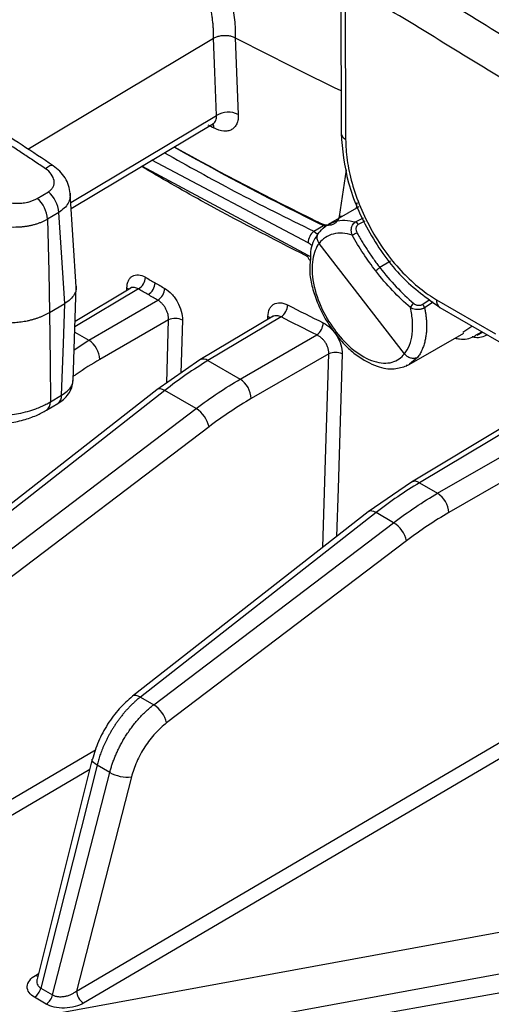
# Model space of a CAD drawing. Header units: millimetres. Extents: x 5 to 597, y 5 to 415.
# Tile 6 of 138: x 63.64 to 68.42, y 291.06 to 301.03. Entities that reach past the tile are written whole.
import ezdxf

# ---------------------------------------------------------------- set-up
doc = ezdxf.new("R2010")
doc.units = ezdxf.units.MM

msp = doc.modelspace()

# ---------------------------------------------------------------- linework, layer by layer
at = {"color": 7, "linetype": 'Continuous', "lineweight": 25}
for p, q in [((66.8932, 301.4607), (66.8973, 299.8798)), ((66.9402, 301.4004), (66.9442, 299.8195)), ((63.7252, 299.7193), (65.6057, 300.8428)), ((64.1635, 299.1195), (65.604, 299.9801)), ((66.8813, 299.0376), (66.9535, 299.511)), ((63.82, 299.2207), (63.9334, 299.2884)), ((64.2152, 298.3258), (64.1536, 299.2714)), ((67.077, 299.1358), (66.768, 298.9574)), ((67.0585, 299.1794), (67.0493, 299.1198)), ((64.0379, 299.0782), (63.9245, 299.0104)), ((66.9073, 299.0378), (66.8813, 299.0376)), ((66.7402, 298.9358), (66.6596, 298.9838)), ((67.5404, 297.6464), (66.6749, 298.7654)), ((64.1826, 297.3745), (64.2152, 298.3236)), ((64.7683, 298.3128), (64.2032, 297.9751)), ((63.945, 298.0643), (64.098, 298.1557)), ((64.3406, 297.7846), (65.0416, 298.1893)), ((67.8656, 298.1946), (68.463, 297.8497)), ((66.2112, 298.0284), (65.4679, 297.5842)), ((67.8987, 298.1167), (68.4961, 297.7719)), ((65.1499, 297.9905), (64.4537, 297.5886)), ((66.2902, 298.0199), (65.549, 297.5769)), ((68.1318, 297.8667), (68.2226, 297.9278)), ((65.875, 297.3887), (66.6521, 297.8373)), ((67.5879, 297.5371), (68.142, 297.857)), ((68.2757, 297.8368), (68.3339, 297.8655)), ((68.2914, 297.8451), (68.2757, 297.8368)), ((66.7734, 297.6461), (65.9881, 297.1928)), ((65.4679, 297.5842), (65.0305, 297.2828)), ((65.549, 297.5769), (65.875, 297.3887)), ((65.0306, 297.2828), (59.5286, 292.978)), ((65.1106, 297.2749), (59.6085, 292.9701)), ((65.4292, 297.0909), (65.1106, 297.2749)), ((63.9138, 297.0745), (64.0272, 297.1422)), ((63.9527, 297.1603), (64.0661, 297.228)), ((59.8302, 292.8421), (65.4292, 297.0909)), ((65.56, 296.907), (59.961, 292.6581)), ((68.5835, 296.9289), (67.6104, 296.3473)), ((68.6627, 296.9205), (67.6915, 296.3401)), ((67.8761, 296.2335), (68.8976, 296.8232)), ((69.0361, 296.6419), (67.9893, 296.0376)), ((67.6104, 296.3473), (67.1731, 296.0459)), ((67.6915, 296.3401), (67.8761, 296.2335)), ((67.1732, 296.046), (64.7841, 294.1768)), ((67.2531, 296.038), (64.864, 294.1689)), ((67.4303, 295.9357), (67.2531, 296.038)), ((64.9992, 294.0908), (67.4303, 295.9357)), ((67.5611, 295.7518), (65.13, 293.9069)), ((64.864, 294.1689), (64.9992, 294.0908)), ((64.2165, 291.1909), (68.7483, 293.8523)), ((68.8196, 293.7302), (64.2878, 291.0688)), ((64.3774, 293.5389), (63.8169, 291.313)), ((64.4256, 293.4806), (63.8565, 291.2207)), ((64.5546, 293.4061), (64.4256, 293.4806)), ((63.9754, 291.1521), (64.5546, 293.4061)), ((64.7737, 293.3595), (64.2165, 291.1909)), ((60.4857, 290.3188), (70.561, 292.1641)), ((70.6495, 291.7552), (60.5742, 289.9099)), ((64.5512, 290.4735), (70.6366, 291.5519)), ((63.8565, 291.2207), (63.9754, 291.1521)), ((63.9098, 291.0591), (63.7909, 291.1278))]:
    msp.add_line(p, q, dxfattribs=at)
at = {"color": 8, "linetype": 'Continuous', "lineweight": 25}
for p, q in [((64.1596, 299.1797), (65.6359, 300.0618)), ((64.8816, 299.5485), (66.5596, 298.6445)), ((66.5638, 298.7704), (64.9814, 299.6081)), ((67.0445, 298.9826), (67.1242, 299.0246)), ((66.6214, 298.8884), (66.7203, 298.9455)), ((67.1384, 298.9911), (67.0711, 298.9554)), ((66.6214, 298.8884), (66.6596, 298.8575)), ((67.3995, 298.5842), (67.2908, 298.5194)), ((64.8449, 298.3029), (64.2013, 297.9182)), ((64.7265, 298.2878), (64.7272, 298.3126)), ((67.7209, 298.1465), (67.7985, 298.1979)), ((67.8321, 298.1707), (67.744, 298.1118)), ((65.1307, 297.3518), (65.1499, 297.9905)), ((65.2897, 297.9878), (65.2736, 297.4503)), ((66.1555, 297.9951), (66.1564, 298.0252)), ((64.1995, 297.8661), (64.3406, 297.7846)), ((68.3274, 297.8692), (68.2914, 297.8451)), ((64.1933, 297.6862), (64.3406, 297.7846)), ((67.671, 297.6093), (67.5906, 297.5403)), ((59.212, 290.5823), (64.4107, 293.6354)), ((64.3517, 293.4367), (59.2834, 290.4602)), ((63.8008, 291.3499), (63.8307, 291.3681))]:
    msp.add_line(p, q, dxfattribs=at)
at = {"color": 7, "linetype": 'Continuous', "lineweight": 25, "flags": 128}
for points in [[(65.6359, 300.0618), (65.619, 300.4991), (65.6057, 300.8428)], [(65.8263, 300.8482), (65.8432, 300.4126), (65.8565, 300.0703)], [(64.098, 298.1557), (64.0643, 298.6723), (64.0379, 299.0782)], [(63.9245, 299.0104), (63.9359, 298.4806), (63.945, 298.0643)], [(64.0661, 297.228), (64.0839, 297.7475), (64.098, 298.1557)], [(63.945, 298.0643), (63.9493, 297.5581), (63.9527, 297.1603)]]:
    msp.add_lwpolyline(points, dxfattribs=at)
at = {"color": 8, "linetype": 'Continuous', "lineweight": 25, "flags": 128}
for points in [[(63.9801, 299.5519), (63.9768, 299.5537), (63.9632, 299.5553), (63.9459, 299.5501), (63.9256, 299.5386), (63.903, 299.521)], [(64.7446, 298.2987), (64.7393, 298.3039), (64.7272, 298.3126)], [(66.1784, 298.0088), (66.1699, 298.0166), (66.1564, 298.0252)], [(66.8487, 297.8667), (66.8431, 297.8583), (66.8404, 297.8519), (66.8407, 297.8476), (66.8409, 297.8472)], [(66.7144, 295.687), (66.7411, 296.5751), (66.7734, 297.6461)], [(66.908, 297.6461), (66.867, 296.283), (66.8523, 295.7949)], [(65.1106, 297.2749), (65.0887, 297.2852), (65.0683, 297.2906), (65.0504, 297.2909), (65.0354, 297.286), (65.0306, 297.2828)], [(67.2531, 296.038), (67.2312, 296.0483), (67.2109, 296.0537), (67.1929, 296.054), (67.1779, 296.0491), (67.1732, 296.046)], [(64.864, 294.1689), (64.8422, 294.1792), (64.8218, 294.1846), (64.8038, 294.1848), (64.7889, 294.18), (64.7841, 294.1767)], [(64.4256, 293.4806), (64.4057, 293.4936), (64.3906, 293.5068), (64.3808, 293.5197), (64.3769, 293.5319), (64.3774, 293.5389)], [(63.8008, 291.3499), (63.8147, 291.3436), (63.824, 291.3412)]]:
    msp.add_lwpolyline(points, dxfattribs=at)
at = {"color": 7, "linetype": 'Continuous', "lineweight": 25}
for centre, radius, start, end in [((80.7803, 329.4193), 32.248, 242.3727, 244.49805), ((65.754, 299.865), 0.2295, 63.48075, 120.97407), ((80.0606, 326.8515), 30.5508, 241.64026, 241.77085), ((80.3083, 326.6538), 30.8607, 240.69821, 243.91807), ((80.2998, 326.8138), 30.993, 240.8602, 243.88942), ((63.7191, 299.0509), 0.3199, 4.89182, 47.95578), ((63.6058, 298.9832), 0.3199, 4.89182, 47.95578), ((67.022, 298.9339), 0.0537, 23.60761, 65.13344), ((66.7314, 298.7616), 0.1679, 130.96704, 176.99059), ((66.1722, 300.431), 1.792, 297.91822, 299.63275), ((66.6081, 298.6363), 0.0492, 170.40561, 234.77412), ((67.3792, 298.3704), 0.1733, 120.68236, 138.52774), ((64.7616, 298.4325), 0.1541, 302.74829, 356.08354), ((64.8588, 298.3757), 0.1547, 303.00939, 356.12451), ((64.9565, 298.3191), 0.1553, 303.27122, 356.16541), ((66.1931, 298.151), 0.1631, 306.51883, 356.65717), ((67.6778, 298.0887), 0.0815, 122.80752, 161.7171), ((67.6785, 298.0933), 0.0681, 15.80471, 51.43752), ((65.217, 297.8463), 0.1591, 62.8077, 114.97253), ((66.5514, 297.9688), 0.1656, 307.46235, 356.7943), ((64.2044, 297.5753), 0.2497, 3.05988, 56.94012), ((66.8407, 297.5005), 0.1604, 65.1743, 114.82871), ((65.7388, 297.1794), 0.2497, 3.05988, 56.94012), ((65.273, 296.8414), 0.2944, 12.87427, 57.96228), ((67.7399, 296.0242), 0.2497, 3.05988, 56.94012), ((67.2741, 295.6862), 0.2944, 12.87427, 57.96228), ((64.843, 293.8413), 0.2944, 12.87427, 57.96228), ((64.7382, 293.7305), 0.3727, 240.48937, 275.46809), ((63.7039, 291.2588), 0.1572, 303.56373, 345.98605), ((63.8229, 291.1901), 0.1572, 303.56373, 345.98605), ((64.3735, 291.2007), 0.1573, 183.58042, 237.00069)]:
    msp.add_arc(centre, radius, start, end, dxfattribs=at)
at = {"color": 8, "linetype": 'Continuous', "lineweight": 25}
for centre, radius, start, end in [((65.5167, 299.9321), 0.0934, 1.34473, 28.66627), ((66.9685, 299.8869), 0.0716, 185.64603, 250.13669), ((67.9436, 298.1817), 0.079, 170.64294, 235.39887), ((65.5026, 297.5151), 0.0773, 53.11385, 116.65968), ((63.8563, 297.1522), 0.0967, 306.36509, 4.77487), ((63.9696, 297.22), 0.0968, 306.52497, 4.76197), ((67.6451, 296.2782), 0.0773, 53.11385, 116.65968)]:
    msp.add_arc(centre, radius, start, end, dxfattribs=at)
at = {"color": 7, "linetype": 'Continuous', "lineweight": 25}
for points, knots in [([(65.231, 303.9445), (65.291, 303.9099), (65.413, 303.8398), (65.6007, 303.7337), (65.7956, 303.625), (65.998, 303.5139), (66.208, 303.4005), (66.4256, 303.2848), (66.651, 303.1669), (67.0336, 302.9705), (67.6872, 302.6465), (68.6176, 302.2168), (69.5887, 301.806), (70.3472, 301.51), (70.8847, 301.3118), (71.2829, 301.1705), (71.6667, 301.0396), (72.0353, 300.9182), (72.2773, 300.8423), (72.3953, 300.8053)], [0, 0, 0, 0, 0.028336, 0.057566, 0.087689, 0.118704, 0.150608, 0.1834, 0.217077, 0.251638, 0.353375, 0.502618, 0.646251, 0.752289, 0.806491, 0.858356, 0.90789, 0.955101, 1, 1, 1, 1]), ([(72.28, 300.4826), (72.2066, 300.5054), (72.0575, 300.552), (71.831, 300.624), (71.598, 300.6993), (71.3586, 300.778), (71.1129, 300.8603), (70.8611, 300.9462), (70.6032, 301.0358), (70.2805, 301.1502), (69.8759, 301.2977), (69.461, 301.4545), (68.9832, 301.641), (68.3293, 301.9063), (67.5206, 302.2582), (66.8067, 302.5943), (66.309, 302.8416), (65.9547, 303.0239), (65.6197, 303.2023), (65.3032, 303.3761), (65.1007, 303.4919), (65.0018, 303.5485)], [0, 0, 0, 0, 0.027624, 0.056191, 0.085702, 0.116156, 0.147555, 0.179899, 0.213189, 0.247425, 0.305525, 0.371974, 0.412011, 0.496984, 0.637251, 0.748084, 0.80267, 0.855156, 0.905541, 0.953822, 1, 1, 1, 1]), ([(63.903, 299.521), (63.8649, 299.5465), (63.7888, 299.5975), (63.6753, 299.6729), (63.5624, 299.7475), (63.4502, 299.8212), (63.3387, 299.8939), (63.2279, 299.9656), (63.1179, 300.0365), (63.0087, 300.1064), (62.9002, 300.1754), (62.7925, 300.2434), (62.5215, 300.4135), (62.0945, 300.6757), (61.5285, 301.0094), (60.9871, 301.3147), (60.5876, 301.5287), (60.313, 301.6699), (60.1522, 301.7509), (59.9938, 301.8289), (59.8381, 301.9035), (59.6847, 301.9752), (59.5852, 302.02), (59.5354, 302.0424)], [0, 0, 0, 0, 0.023119, 0.046164, 0.069136, 0.092037, 0.114866, 0.137627, 0.160319, 0.182943, 0.205502, 0.227995, 0.250424, 0.376134, 0.501157, 0.625352, 0.750241, 0.791301, 0.832579, 0.874081, 0.915814, 0.957785, 1, 1, 1, 1]), ([(63.9802, 299.5519), (63.77, 299.6909), (63.3824, 299.9472), (62.8616, 300.2776), (62.4436, 300.5362), (62.116, 300.7339), (61.7925, 300.9254), (61.4013, 301.1514), (60.8894, 301.4355), (60.2782, 301.7573), (59.8762, 301.9448), (59.656, 302.0475)], [0, 0, 0, 0, 0.129204, 0.238217, 0.327633, 0.39763, 0.45292, 0.543496, 0.664479, 0.81614, 1, 1, 1, 1]), ([(65.6057, 300.8428), (65.6058, 300.8573), (65.606, 300.8863), (65.6044, 300.9308), (65.6014, 300.976), (65.5969, 301.0218), (65.5908, 301.0682), (65.5832, 301.1152), (65.5741, 301.1626), (65.5636, 301.2104), (65.5515, 301.2585), (65.5379, 301.3069), (65.5229, 301.3554), (65.5065, 301.4041), (65.4887, 301.4528), (65.4757, 301.4851), (65.4691, 301.5013)], [0, 0, 0, 0, 0.070749, 0.141602, 0.212558, 0.283618, 0.354783, 0.426052, 0.497425, 0.568904, 0.640488, 0.712178, 0.783974, 0.855876, 0.927884, 1, 1, 1, 1]), ([(65.7335, 301.4138), (65.7386, 301.3975), (65.7489, 301.365), (65.7626, 301.3164), (65.7751, 301.268), (65.7863, 301.2198), (65.7961, 301.1718), (65.8074, 301.1082), (65.8181, 301.0297), (65.8257, 300.9373), (65.8261, 300.8779), (65.8263, 300.8482)], [0, 0, 0, 0, 0.0834204, 0.1666579, 0.2498167, 0.3330012, 0.4163158, 0.4998644, 0.6666208, 0.8330542, 1, 1, 1, 1]), ([(65.6057, 300.8428), (65.6102, 300.8454), (65.6194, 300.8508), (65.6354, 300.8576), (65.6531, 300.8634), (65.6724, 300.8678), (65.6928, 300.8708), (65.714, 300.8722), (65.7353, 300.8719), (65.7562, 300.87), (65.7761, 300.8665), (65.7946, 300.8615), (65.8115, 300.8555), (65.8214, 300.8506), (65.8263, 300.8482)], [0, 0, 0, 0, 0.076231, 0.155694, 0.237993, 0.322616, 0.408941, 0.496265, 0.583831, 0.670868, 0.756634, 0.84045, 0.92173, 1, 1, 1, 1]), ([(65.8565, 300.0703), (65.8572, 300.0523), (65.8562, 300.0354), (65.8511, 300.0039), (65.8469, 299.9892), (65.8353, 299.9629), (65.8281, 299.9514), (65.8107, 299.9316), (65.8004, 299.9233), (65.7778, 299.9107), (65.7653, 299.9063), (65.7381, 299.9013), (65.7234, 299.9008), (65.6778, 299.9051), (65.6443, 299.916), (65.6101, 299.9343)], [0, 0, 0, 0, 0.125, 0.125, 0.25, 0.25, 0.375, 0.375, 0.5, 0.5, 0.625, 0.625, 0.75, 0.75, 1, 1, 1, 1]), ([(66.8973, 299.8799), (66.9125, 299.7145), (66.943, 299.3833), (67.173, 298.8606), (67.5023, 298.3985), (67.7666, 298.2107), (67.8987, 298.1167)], [0, 0, 0, 0, 0.249405, 0.499255, 0.749522, 1, 1, 1, 1]), ([(66.9442, 299.8195), (66.9444, 299.7539), (66.9494, 299.6834), (66.9707, 299.5346), (66.987, 299.4563), (67.0318, 299.2957), (67.0603, 299.2134), (67.1287, 299.0494), (67.1687, 298.9678), (67.258, 298.8103), (67.3073, 298.7344), (67.4122, 298.5928), (67.4676, 298.5271), (67.581, 298.4088), (67.6389, 298.3561), (67.7537, 298.2649), (67.8106, 298.2264), (67.8656, 298.1946)], [0, 0, 0, 0, 0.125, 0.125, 0.25, 0.25, 0.375, 0.375, 0.5, 0.5, 0.625, 0.625, 0.75, 0.75, 0.875, 0.875, 1, 1, 1, 1]), ([(64.1536, 299.2715), (64.1497, 299.2984), (64.142, 299.3516), (64.1038, 299.4285), (64.0504, 299.4984), (64.0034, 299.5342), (63.9802, 299.5519)], [0, 0, 0, 0, 0.258172, 0.510249, 0.75795, 1, 1, 1, 1]), ([(66.561, 298.6296), (66.1955, 298.8163), (65.6157, 299.1126), (65.0745, 299.4277), (64.8744, 299.5442)], [0, 0, 0, 0, 0.630336, 1, 1, 1, 1]), ([(63.9334, 299.2884), (63.944, 299.2948), (63.9532, 299.3021), (63.9688, 299.3186), (63.9752, 299.3279), (63.9894, 299.357), (63.9924, 299.379), (63.9857, 299.423), (63.976, 299.4453), (63.9464, 299.4864), (63.9267, 299.5051), (63.903, 299.521)], [0, 0, 0, 0, 0.125, 0.125, 0.25, 0.25, 0.5, 0.5, 0.75, 0.75, 1, 1, 1, 1]), ([(63.3641, 299.2326), (63.3715, 299.229), (63.3863, 299.2219), (63.4092, 299.2124), (63.4325, 299.2038), (63.4561, 299.1961), (63.4922, 299.1859), (63.5412, 299.1759), (63.6027, 299.1702), (63.6629, 299.1716), (63.7141, 299.1795), (63.756, 299.1911), (63.7898, 299.204), (63.8099, 299.2151), (63.82, 299.2207)], [0, 0, 0, 0, 0.050532, 0.100707, 0.150693, 0.200659, 0.250776, 0.376335, 0.50064, 0.625944, 0.750305, 0.833837, 0.916728, 1, 1, 1, 1]), ([(66.6596, 298.9838), (66.666, 298.9803), (66.6788, 298.9734), (66.6978, 298.9652), (66.7164, 298.9587), (66.7408, 298.9525), (66.7701, 298.9491), (66.8022, 298.9528), (66.8303, 298.9636), (66.8509, 298.9798), (66.8652, 298.9981), (66.8751, 299.0163), (66.8792, 299.0305), (66.8813, 299.0376)], [0, 0, 0, 0, 0.06335, 0.12575, 0.18765, 0.24951, 0.375067, 0.49896, 0.624755, 0.748977, 0.833689, 0.916987, 1, 1, 1, 1]), ([(63.9245, 299.0104), (63.9162, 299.0057), (63.8994, 298.9962), (63.8722, 298.9833), (63.8434, 298.9715), (63.8129, 298.9609), (63.7809, 298.9515), (63.7475, 298.9436), (63.7128, 298.9371), (63.677, 298.9322), (63.6404, 298.9289), (63.5871, 298.9265), (63.5135, 298.9287), (63.4364, 298.9389), (63.3692, 298.9533), (63.3101, 298.9695), (63.2687, 298.9852), (63.2461, 298.9938)], [0, 0, 0, 0, 0.047134, 0.095077, 0.143773, 0.193159, 0.243163, 0.293709, 0.344712, 0.396086, 0.447738, 0.499574, 0.618556, 0.749232, 0.81482, 0.898969, 1, 1, 1, 1]), ([(66.6854, 298.8838), (66.7062, 298.9091), (66.7315, 298.9397), (66.7664, 298.9545), (66.7725, 298.9571)], [0, 0, 0, 0, 0.825102, 1, 1, 1, 1]), ([(67.0112, 298.8476), (67.0095, 298.8525), (67.006, 298.862), (67.0029, 298.8767), (67.0014, 298.8907), (67.0014, 298.9036), (67.0024, 298.915), (67.0052, 298.9306), (67.0124, 298.9499), (67.0262, 298.9701), (67.0385, 298.9785), (67.0445, 298.9826)], [0, 0, 0, 0, 0.098785, 0.193208, 0.281672, 0.362851, 0.435746, 0.499701, 0.668931, 0.8374, 1, 1, 1, 1]), ([(67.0711, 298.9554), (67.0692, 298.9542), (67.0652, 298.9518), (67.0601, 298.9469), (67.0551, 298.9401), (67.0507, 298.9312), (67.0472, 298.9165), (67.0478, 298.896), (67.0547, 298.8811), (67.0582, 298.8734)], [0, 0, 0, 0, 0.082523, 0.16572, 0.251543, 0.377438, 0.50143, 0.74462, 1, 1, 1, 1]), ([(66.6688, 298.8704), (66.6359, 298.8205), (66.5869, 298.7461), (66.5873, 298.6363), (66.5874, 298.6001)], [0, 0, 0, 0, 0.6703594, 1, 1, 1, 1]), ([(66.6854, 298.8838), (66.677, 298.879), (66.6694, 298.8722), (66.6579, 298.8546), (66.6541, 298.8439), (66.6521, 298.8208), (66.6538, 298.8085), (66.6617, 298.7854), (66.6678, 298.7746), (66.6749, 298.7654)], [0, 0, 0, 0, 0.25, 0.25, 0.5, 0.5, 0.75, 0.75, 1, 1, 1, 1]), ([(67.0112, 298.8476), (66.9446, 298.8692), (66.8777, 298.8742), (66.7608, 298.8457), (66.7111, 298.8122), (66.6749, 298.7654)], [0, 0, 0, 0, 0.5, 0.5, 1, 1, 1, 1]), ([(67.0582, 298.8734), (67.067, 298.8578), (67.0844, 298.8267), (67.1117, 298.7807), (67.1397, 298.7353), (67.1685, 298.6906), (67.198, 298.6466), (67.2282, 298.6034), (67.2591, 298.5609), (67.2802, 298.5332), (67.2908, 298.5194)], [0, 0, 0, 0, 0.1256, 0.251028, 0.376286, 0.501371, 0.626286, 0.751029, 0.8756, 1, 1, 1, 1]), ([(66.6749, 298.7654), (66.6444, 298.7253), (66.6209, 298.6701), (66.5994, 298.5319), (66.6018, 298.4491), (66.6357, 298.2736), (66.6671, 298.1816), (66.7483, 298.0109), (66.7977, 297.9326), (66.8487, 297.8667)], [0, 0, 0, 0, 0.25, 0.25, 0.5, 0.5, 0.75, 0.75, 1, 1, 1, 1]), ([(66.5874, 298.6001), (66.5825, 298.5556), (66.5729, 298.468), (66.6056, 298.3147), (66.6569, 298.1585), (66.7352, 297.9961), (66.8051, 297.8976), (66.8409, 297.8472)], [0, 0, 0, 0, 0.193757, 0.380365, 0.576943, 0.783459, 1, 1, 1, 1]), ([(64.7272, 298.3126), (64.7281, 298.341), (64.7336, 298.3662), (64.7483, 298.3974), (64.7542, 298.4065), (64.768, 298.4222), (64.776, 298.4289), (64.8019, 298.444), (64.8226, 298.4483), (64.867, 298.4442), (64.8911, 298.436), (64.9153, 298.4219)], [0, 0, 0, 0, 0.25, 0.25, 0.375, 0.375, 0.5, 0.5, 0.75, 0.75, 1, 1, 1, 1]), ([(64.2135, 298.3317), (64.2139, 298.3199), (64.2148, 298.2913), (64.1959, 298.2458), (64.1587, 298.1971), (64.1184, 298.1696), (64.098, 298.1557)], [0, 0, 0, 0, 0.183121, 0.442676, 0.718433, 1, 1, 1, 1]), ([(65.1114, 298.3087), (65.1357, 298.2948), (65.1595, 298.2755), (65.1926, 298.2401), (65.203, 298.2275), (65.2226, 298.2004), (65.2319, 298.1859), (65.2566, 298.1415), (65.2696, 298.1096), (65.2865, 298.0473), (65.2906, 298.0163), (65.2897, 297.9878)], [0, 0, 0, 0, 0.25, 0.25, 0.375, 0.375, 0.5, 0.5, 0.75, 0.75, 1, 1, 1, 1]), ([(65.1499, 297.9905), (65.15, 297.9955), (65.1503, 298.0055), (65.1488, 298.0212), (65.1462, 298.0371), (65.1422, 298.0532), (65.137, 298.0691), (65.1307, 298.0848), (65.1234, 298.1), (65.1152, 298.1146), (65.1062, 298.1285), (65.0964, 298.1414), (65.0861, 298.1534), (65.0754, 298.1643), (65.0643, 298.174), (65.0531, 298.1825), (65.0454, 298.187), (65.0416, 298.1893)], [0, 0, 0, 0, 0.070056, 0.139618, 0.208688, 0.277268, 0.34536, 0.412966, 0.48009, 0.546733, 0.612899, 0.678589, 0.743806, 0.808552, 0.872832, 0.936647, 1, 1, 1, 1]), ([(66.1564, 298.0252), (66.1572, 298.0537), (66.163, 298.0791), (66.1786, 298.1108), (66.1849, 298.1201), (66.1995, 298.1363), (66.208, 298.1432), (66.2355, 298.1593), (66.2575, 298.1643), (66.3047, 298.1619), (66.3303, 298.1546), (66.356, 298.1415)], [0, 0, 0, 0, 0.25, 0.25, 0.375, 0.375, 0.5, 0.5, 0.75, 0.75, 1, 1, 1, 1]), ([(67.6336, 298.1572), (67.6366, 298.1549), (67.6426, 298.1502), (67.6565, 298.1428), (67.6764, 298.1369), (67.697, 298.1374), (67.7119, 298.1413), (67.7179, 298.1448), (67.7209, 298.1465)], [0, 0, 0, 0, 0.128148, 0.252478, 0.500478, 0.750308, 0.876348, 1, 1, 1, 1]), ([(63.945, 298.0643), (63.9367, 298.0596), (63.9203, 298.05), (63.8939, 298.0368), (63.8666, 298.0245), (63.8381, 298.0131), (63.8089, 298.0028), (63.779, 297.9935), (63.7487, 297.9853), (63.718, 297.9782), (63.6872, 297.9722), (63.6564, 297.9672), (63.617, 297.9621), (63.5679, 297.9579), (63.5087, 297.9562), (63.4481, 297.9581), (63.3873, 297.9638), (63.327, 297.973), (63.2886, 297.9822), (63.2693, 297.9869)], [0, 0, 0, 0, 0.047012, 0.094005, 0.140881, 0.187546, 0.233905, 0.279868, 0.325346, 0.370257, 0.414522, 0.45807, 0.500834, 0.579569, 0.66074, 0.743898, 0.828535, 0.914095, 1, 1, 1, 1]), ([(67.5404, 297.6464), (67.5601, 297.6709), (67.5771, 297.7002), (67.6036, 297.7674), (67.6131, 297.8053), (67.6236, 297.8871), (67.6246, 297.9311), (67.6183, 298.0216), (67.6111, 298.0681), (67.6004, 298.1143)], [0, 0, 0, 0, 0.25, 0.25, 0.5, 0.5, 0.75, 0.75, 1, 1, 1, 1]), ([(67.744, 298.1118), (67.7409, 298.11), (67.7346, 298.1064), (67.7236, 298.102), (67.7115, 298.0985), (67.6987, 298.096), (67.6853, 298.0946), (67.669, 298.0942), (67.6483, 298.0964), (67.6231, 298.1025), (67.6083, 298.1102), (67.6004, 298.1143)], [0, 0, 0, 0, 0.0803071, 0.1626661, 0.2465287, 0.3312635, 0.4162005, 0.5006795, 0.6374183, 0.8069398, 1, 1, 1, 1]), ([(67.744, 298.1118), (67.7463, 298.0997), (67.7512, 298.0747), (67.7569, 298.0364), (67.7612, 297.996), (67.7638, 297.9538), (67.7642, 297.9102), (67.7621, 297.8655), (67.757, 297.8203), (67.7484, 297.7751), (67.736, 297.7305), (67.7192, 297.6873), (67.698, 297.6459), (67.6801, 297.6217), (67.671, 297.6093)], [0, 0, 0, 0, 0.058825, 0.122107, 0.189845, 0.26204, 0.338691, 0.419798, 0.505361, 0.595379, 0.689853, 0.788781, 0.892163, 1, 1, 1, 1]), ([(66.7167, 297.9595), (66.7427, 297.9466), (66.7681, 297.9283), (66.8035, 297.8944), (66.8147, 297.8821), (66.8357, 297.8559), (66.8457, 297.8418), (66.8722, 297.7984), (66.8863, 297.7671), (66.9045, 297.7055), (66.9089, 297.6746), (66.908, 297.6461)], [0, 0, 0, 0, 0.25, 0.25, 0.375, 0.375, 0.5, 0.5, 0.75, 0.75, 1, 1, 1, 1]), ([(66.7734, 297.6461), (66.7735, 297.6512), (66.7737, 297.6614), (66.7719, 297.6774), (66.7687, 297.6937), (66.7639, 297.7102), (66.7575, 297.7265), (66.7498, 297.7426), (66.739, 297.7611), (66.7239, 297.7818), (66.7034, 297.8036), (66.6791, 297.8235), (66.6613, 297.8326), (66.6521, 297.8373)], [0, 0, 0, 0, 0.071341, 0.142698, 0.214093, 0.285548, 0.357086, 0.428728, 0.500498, 0.611775, 0.732085, 0.861481, 1, 1, 1, 1]), ([(66.8409, 297.8472), (66.8755, 297.8057), (66.9427, 297.7253), (67.0845, 297.604), (67.2531, 297.5125), (67.4289, 297.482), (67.5224, 297.5121), (67.5643, 297.5255)], [0, 0, 0, 0, 0.160452, 0.311408, 0.582815, 0.813223, 1, 1, 1, 1]), ([(66.8487, 297.8667), (66.8997, 297.8008), (66.9602, 297.737), (67.0919, 297.6324), (67.1628, 297.5922), (67.2978, 297.5492), (67.3614, 297.5466), (67.4675, 297.5754), (67.5097, 297.6065), (67.5404, 297.6464)], [0, 0, 0, 0, 0.25, 0.25, 0.5, 0.5, 0.75, 0.75, 1, 1, 1, 1]), ([(68.0524, 297.8053), (68.0675, 297.802), (68.1345, 297.7875), (68.2209, 297.8034), (68.276, 297.8428), (68.2913, 297.8537)], [0, 0, 0, 0, 0.172781, 0.77036, 1, 1, 1, 1]), ([(67.671, 297.6093), (67.6627, 297.6045), (67.6524, 297.6009), (67.6291, 297.5984), (67.6161, 297.5995), (67.5906, 297.6067), (67.5781, 297.6128), (67.5565, 297.6281), (67.5474, 297.6371), (67.5404, 297.6464)], [0, 0, 0, 0, 0.25, 0.25, 0.5, 0.5, 0.75, 0.75, 1, 1, 1, 1]), ([(67.5906, 297.5403), (67.5888, 297.5386), (67.5798, 297.5303), (67.5672, 297.5282), (67.5571, 297.5266)], [0, 0, 0, 0, 0.198795, 1, 1, 1, 1]), ([(64.0271, 297.1421), (64.0471, 297.1557), (64.0888, 297.1839), (64.1377, 297.2401), (64.1736, 297.3052), (64.1795, 297.3515), (64.1825, 297.3752)], [0, 0, 0, 0, 0.226523, 0.471432, 0.730532, 1, 1, 1, 1]), ([(63.2761, 297.0255), (63.286, 297.0243), (63.3052, 297.0221), (63.3339, 297.02), (63.361, 297.0187), (63.3861, 297.0181), (63.4092, 297.0181), (63.4301, 297.0186), (63.4745, 297.0202), (63.5416, 297.026), (63.6333, 297.0409), (63.7209, 297.0618), (63.7965, 297.0863), (63.858, 297.111), (63.908, 297.1345), (63.9379, 297.1517), (63.9527, 297.1603)], [0, 0, 0, 0, 0.045036, 0.08721, 0.12634, 0.162271, 0.194872, 0.22404, 0.249689, 0.380297, 0.499223, 0.626757, 0.748935, 0.833171, 0.917003, 1, 1, 1, 1]), ([(63.3527, 296.9372), (63.4087, 296.9377), (63.5145, 296.9386), (63.6747, 296.9726), (63.8094, 297.018), (63.8804, 297.0564), (63.9137, 297.0744)], [0, 0, 0, 0, 0.295313, 0.55863, 0.792471, 1, 1, 1, 1]), ([(64.784, 294.1767), (64.7384, 294.1367), (64.6473, 294.0567), (64.5291, 293.8966), (64.433, 293.7201), (64.396, 293.5993), (64.3775, 293.539)], [0, 0, 0, 0, 0.250857, 0.501087, 0.750779, 1, 1, 1, 1]), ([(64.864, 294.1689), (64.8549, 294.1615), (64.8366, 294.147), (64.8098, 294.1236), (64.7837, 294.0993), (64.7584, 294.0741), (64.7338, 294.0482), (64.7101, 294.0217), (64.6873, 293.9946), (64.6654, 293.967), (64.6443, 293.9392), (64.6242, 293.911), (64.6051, 293.8827), (64.5869, 293.8543), (64.5696, 293.8258), (64.5532, 293.7974), (64.5378, 293.7691), (64.5234, 293.741), (64.5098, 293.7132), (64.4971, 293.6856), (64.4853, 293.6584), (64.4744, 293.6316), (64.4643, 293.6052), (64.455, 293.5792), (64.4465, 293.5538), (64.4388, 293.5289), (64.4318, 293.5045), (64.4277, 293.4885), (64.4256, 293.4806)], [0, 0, 0, 0, 0.04643, 0.092223, 0.137378, 0.181896, 0.225776, 0.269019, 0.311624, 0.353592, 0.394922, 0.435615, 0.47567, 0.515088, 0.553868, 0.592011, 0.629517, 0.666385, 0.702615, 0.738208, 0.773163, 0.807481, 0.841161, 0.874204, 0.906609, 0.938377, 0.969507, 1, 1, 1, 1]), ([(64.5546, 293.4061), (64.5578, 293.4183), (64.5644, 293.443), (64.5762, 293.4808), (64.5898, 293.5199), (64.6053, 293.5601), (64.6228, 293.6012), (64.6423, 293.6432), (64.664, 293.6858), (64.6879, 293.7288), (64.7139, 293.7721), (64.7422, 293.8154), (64.7728, 293.8583), (64.8055, 293.9007), (64.8404, 293.9421), (64.8773, 293.9823), (64.9163, 294.0209), (64.957, 294.0576), (64.985, 294.0797), (64.9992, 294.0908)], [0, 0, 0, 0, 0.046896, 0.095283, 0.145161, 0.19653, 0.24939, 0.303741, 0.359583, 0.416916, 0.47574, 0.536055, 0.59786, 0.661157, 0.725944, 0.792222, 0.859991, 0.92925, 1, 1, 1, 1]), ([(65.13, 293.9069), (65.0916, 293.8778), (65.0527, 293.8424), (64.978, 293.7609), (64.9423, 293.7148), (64.8784, 293.6167), (64.8503, 293.5647), (64.8043, 293.4607), (64.7864, 293.4088), (64.7737, 293.3595)], [0, 0, 0, 0, 0.25, 0.25, 0.5, 0.5, 0.75, 0.75, 1, 1, 1, 1]), ([(63.7909, 291.1278), (63.7693, 291.1402), (63.7502, 291.1562), (63.724, 291.1935), (63.7171, 291.2148), (63.719, 291.2581), (63.7279, 291.2799), (63.7575, 291.3189), (63.7781, 291.3361), (63.8008, 291.3499)], [0, 0, 0, 0, 0.25, 0.25, 0.5, 0.5, 0.75, 0.75, 1, 1, 1, 1]), ([(63.9754, 291.1521), (63.9796, 291.1499), (63.988, 291.1455), (64.0024, 291.1404), (64.0182, 291.1366), (64.0354, 291.1342), (64.0536, 291.1333), (64.0729, 291.134), (64.0971, 291.1369), (64.1273, 291.1439), (64.1586, 291.1555), (64.1895, 291.1712), (64.2066, 291.1836), (64.2165, 291.1909)], [0, 0, 0, 0, 0.062912, 0.127154, 0.192977, 0.260613, 0.330277, 0.402166, 0.476458, 0.601536, 0.743958, 0.8504, 1, 1, 1, 1]), ([(64.2878, 291.0688), (64.2647, 291.0552), (64.2358, 291.0428), (64.1699, 291.0247), (64.1329, 291.0192), (64.0592, 291.0173), (64.0228, 291.021), (63.9588, 291.0357), (63.9314, 291.0467), (63.9098, 291.0591)], [0, 0, 0, 0, 0.25, 0.25, 0.5, 0.5, 0.75, 0.75, 1, 1, 1, 1])]:
    msp.add_open_spline(points, degree=3, knots=knots, dxfattribs=at)
for points in [[(67.1073, 301.7394), (67.6458, 301.4159), (68.184, 301.0884), (68.7221, 300.7573)], [(68.5396, 300.427), (68.0067, 300.7552), (67.4735, 301.0797), (66.9402, 301.4004)], [(67.2494, 298.4852), (67.1622, 298.5979), (67.0815, 298.7207), (67.0112, 298.8476)], [(67.6004, 298.1143), (67.4768, 298.2195), (67.3569, 298.3461), (67.2494, 298.4852)], [(67.2908, 298.5194), (67.3966, 298.3833), (67.5127, 298.2606), (67.6336, 298.1572)], [(64.9153, 298.4219), (64.9478, 298.403), (64.9804, 298.3841), (65.0131, 298.3652)], [(65.0131, 298.3652), (65.0458, 298.3463), (65.0785, 298.3275), (65.1114, 298.3087)], [(64.943, 298.246), (64.9103, 298.2649), (64.8775, 298.2839), (64.8449, 298.3029)], [(65.0416, 298.1893), (65.0087, 298.2081), (64.9758, 298.227), (64.943, 298.246)], [(66.356, 298.1415), (66.4754, 298.0803), (66.5957, 298.0196), (66.7167, 297.9595)], [(66.6521, 297.8373), (66.5307, 297.8976), (66.41, 297.9585), (66.2902, 298.0199)], [(65.549, 297.5769), (65.4021, 297.4892), (65.2554, 297.3881), (65.1106, 297.2749)], [(65.4292, 297.0909), (65.5765, 297.2028), (65.7257, 297.3025), (65.875, 297.3887)], [(65.9881, 297.1928), (65.8449, 297.1101), (65.7013, 297.0142), (65.56, 296.907)], [(67.6915, 296.3401), (67.5447, 296.2524), (67.3979, 296.1513), (67.2531, 296.038)], [(67.4303, 295.9357), (67.5776, 296.0476), (67.7268, 296.1472), (67.8761, 296.2335)], [(67.9893, 296.0376), (67.846, 295.9548), (67.7024, 295.859), (67.5611, 295.7518)]]:
    msp.add_open_spline(points, degree=3, dxfattribs=at)
at = {"color": 8, "linetype": 'Continuous', "lineweight": 25}
for points, knots in [([(65.6023, 299.9794), (65.613, 299.9886), (65.6345, 300.0069), (65.6354, 300.0434), (65.6359, 300.0618)], [0, 0, 0, 0, 0.498264, 1, 1, 1, 1]), ([(65.1081, 299.6838), (65.3437, 299.5516), (65.8343, 299.276), (66.3522, 299.021), (66.6214, 298.8884)], [0, 0, 0, 0, 0.480081, 1, 1, 1, 1]), ([(64.1518, 299.2731), (64.1525, 299.258), (64.1539, 299.2234), (64.1337, 299.1714), (64.0963, 299.1195), (64.0573, 299.0919), (64.0379, 299.0782)], [0, 0, 0, 0, 0.203918, 0.46785, 0.734077, 1, 1, 1, 1]), ([(66.7725, 298.9571), (66.7942, 298.9686), (66.8434, 298.9947), (66.9359, 299.0046), (67.0083, 298.9899), (67.0445, 298.9826)], [0, 0, 0, 0, 0.282647, 0.641324, 1, 1, 1, 1]), ([(66.6064, 298.7352), (66.6062, 298.7355), (66.6009, 298.7441), (66.5858, 298.7572), (66.5711, 298.766), (66.5638, 298.7704)], [0, 0, 0, 0, 0.016728, 0.507356, 1, 1, 1, 1]), ([(66.5596, 298.6445), (66.5695, 298.6397), (66.5801, 298.6347), (66.5888, 298.6362), (66.5893, 298.6363)], [0, 0, 0, 0, 0.939134, 1, 1, 1, 1]), ([(64.8449, 298.3029), (64.831, 298.3089), (64.8029, 298.3212), (64.7739, 298.3201), (64.7645, 298.3099), (64.7639, 298.3092)], [0, 0, 0, 0, 0.475238, 0.9634, 1, 1, 1, 1]), ([(66.2902, 298.0199), (66.2775, 298.0247), (66.2559, 298.0329), (66.2254, 298.0329), (66.2099, 298.0262), (66.2014, 298.0225)], [0, 0, 0, 0, 0.390138, 0.668051, 1, 1, 1, 1]), ([(68.3781, 297.84), (68.3402, 297.8202), (68.294, 297.7959), (68.236, 297.8159), (68.2254, 297.8196)], [0, 0, 0, 0, 0.817746, 1, 1, 1, 1]), ([(64.4537, 297.5886), (64.3733, 297.5414), (64.283, 297.4883), (64.1937, 297.4237), (64.184, 297.4167)], [0, 0, 0, 0, 0.8911035, 1, 1, 1, 1]), ([(64.0661, 297.228), (64.0856, 297.2407), (64.1246, 297.2659), (64.1617, 297.3092), (64.1811, 297.3462), (64.1804, 297.3677), (64.1802, 297.3746)], [0, 0, 0, 0, 0.288801, 0.57795, 0.864667, 1, 1, 1, 1]), ([(63.8195, 291.3123), (63.8174, 291.3073), (63.8116, 291.2941), (63.8148, 291.2734), (63.8226, 291.2522), (63.8365, 291.2342), (63.8499, 291.2252), (63.8565, 291.2207)], [0, 0, 0, 0, 0.143481, 0.379068, 0.597938, 0.801411, 1, 1, 1, 1])]:
    msp.add_open_spline(points, degree=3, knots=knots, dxfattribs=at)

doc.saveas('drawing.dxf')
